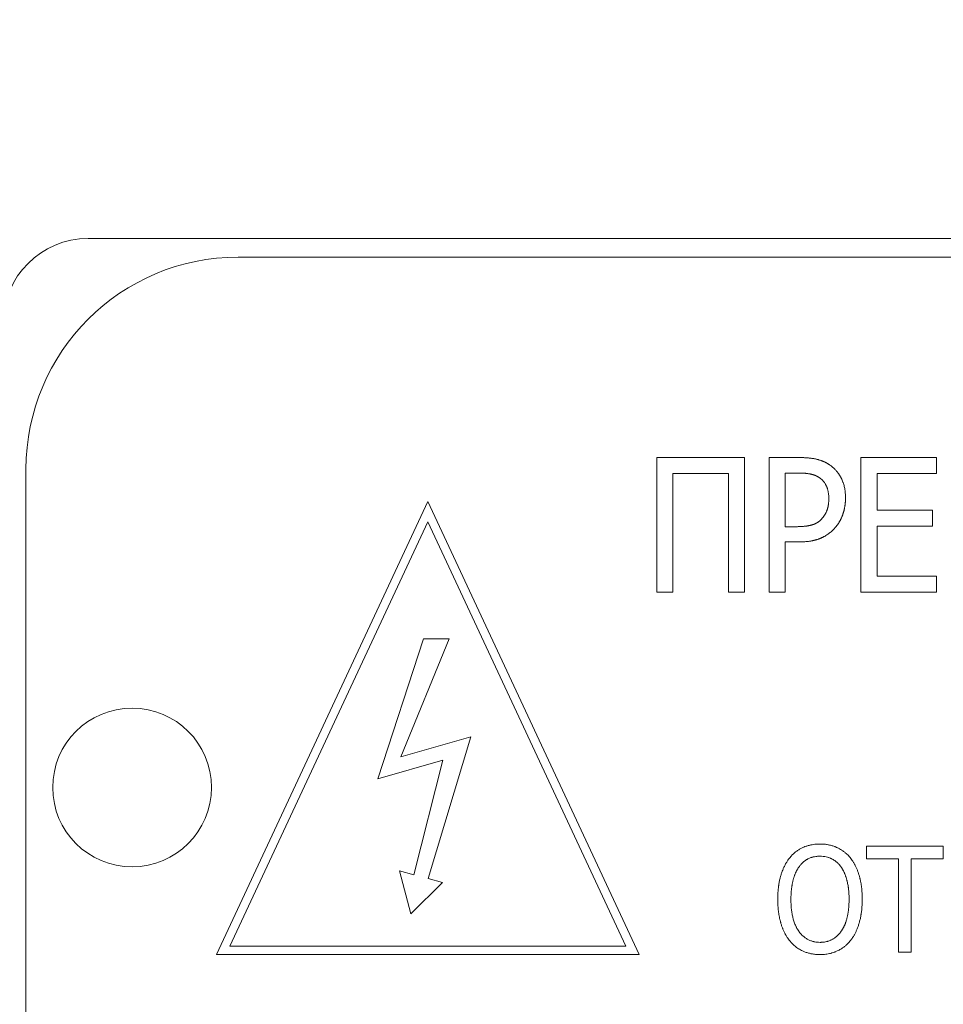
# Model space of a CAD drawing. Header units: millimetres. Extents: x -104 to 382, y -287 to 234.
# Tile 10 of 46: x -32 to -10, y -192 to -169. Entities that reach past the tile are written whole.
import ezdxf

# ---------------------------------------------------------------- set-up
doc = ezdxf.new("R2010")
doc.units = ezdxf.units.MM
doc.linetypes.add('K5LT_BASIC', pattern=[0])
doc.linetypes.add('K5LT_THIN', pattern=[0])
doc.styles.add('KDIMTEXTSTYLE', font='GOST_AU.SHX', dxfattribs={"width": 0.96, "oblique": 15, "height": 5})
doc.dimstyles.new('KDIMSTYLE (1.00)', dxfattribs={"dimtxt": 5, "dimasz": 1, "dimexe": 2, "dimexo": 0, "dimgap": 1, "dimtad": 1, "dimtxsty": 'KDIMTEXTSTYLE', "dimsah": 1, "dimcen": 0, "dimdle": 1, "dimadec": 0, "dimazin": 0, "dimtfac": 0.667, "dimtmove": 0, "dimatfit": 3, "dimfxl": 1, "dimtvp": 1, "dimtolj": 1, "dimtzin": 0, "dimarcsym": 0})

# ---------------------------------------------------------------- blocks, each defined once
blk = doc.blocks.new('KDIMARROW_02')
blk.add_hatch(color=0).paths.add_polyline_path([(4.5, 0), (5, 0.658), (0, 0), (5, -0.658)])
at = {"color": 0, "linetype": 'K5LT_THIN', "lineweight": 18}
for p, q in [((5, 0.658), (0, 0)), ((4.5, 0), (5, 0.658)), ((0, 0), (-1, 0)), ((0, 0), (5, -0.658)), ((0, 0), (7, 0)), ((5, -0.658), (4.5, 0))]:
    blk.add_line(p, q, dxfattribs=at)

msp = doc.modelspace()

# ---------------------------------------------------------------- linework, layer by layer
at = {"color": 150, "linetype": 'K5LT_BASIC', "lineweight": 20, "true_color": 0x0080ff}
for p, q in [((-29.958, -173.986), (22.042, -173.986)), ((-26.42, -174.424), (18.58, -174.424)), ((-16.565, -179.149), (-14.497, -179.149)), ((-16.565, -182.319), (-16.565, -179.149)), ((-14.497, -179.149), (-14.497, -182.319)), ((-13.917, -182.319), (-13.917, -179.149)), ((-13.917, -179.149), (-13.2, -179.149)), ((-11.756, -182.319), (-11.756, -179.149)), ((-11.756, -179.149), (-9.974, -179.149)), ((-9.974, -179.149), (-9.974, -179.524)), ((-31.42, -194.424), (-31.42, -179.424)), ((-16.185, -179.524), (-16.185, -182.319)), ((-14.878, -179.524), (-16.185, -179.524)), ((-14.878, -182.319), (-14.878, -179.524)), ((-13.223, -179.514), (-13.537, -179.514)), ((-13.537, -179.514), (-13.537, -180.778)), ((-9.974, -179.524), (-11.376, -179.524)), ((-11.376, -179.524), (-11.376, -180.392)), ((-26.934, -190.861), (-21.957, -180.188)), ((-21.957, -180.188), (-16.98, -190.861)), ((-11.376, -180.392), (-10.069, -180.392)), ((-10.069, -180.392), (-10.069, -180.767)), ((-21.957, -180.661), (-26.62, -190.661)), ((-17.294, -190.661), (-21.957, -180.661)), ((-13.537, -180.778), (-13.277, -180.778)), ((-11.376, -180.767), (-11.376, -181.944)), ((-10.069, -180.767), (-11.376, -180.767)), ((-13.537, -181.137), (-13.537, -182.319)), ((-13.216, -181.137), (-13.537, -181.137)), ((-11.376, -181.944), (-9.974, -181.944)), ((-9.974, -181.944), (-9.974, -182.319)), ((-16.185, -182.319), (-16.565, -182.319)), ((-14.497, -182.319), (-14.878, -182.319)), ((-13.537, -182.319), (-13.917, -182.319)), ((-9.974, -182.319), (-11.756, -182.319)), ((-23.13, -186.724), (-22.057, -183.424)), ((-21.457, -183.424), (-22.595, -186.205)), ((-22.057, -183.424), (-21.457, -183.424)), ((-22.595, -186.205), (-20.94, -185.734)), ((-20.94, -185.734), (-21.948, -189.073)), ((-21.606, -186.279), (-23.13, -186.724)), ((-22.283, -188.981), (-21.606, -186.279)), ((-11.627, -188.606), (-11.627, -188.31)), ((-11.627, -188.31), (-9.816, -188.31)), ((-9.816, -188.31), (-9.816, -188.606)), ((-10.871, -188.606), (-11.627, -188.606)), ((-10.871, -190.81), (-10.871, -188.606)), ((-9.816, -188.606), (-10.572, -188.606)), ((-10.572, -188.606), (-10.572, -190.81)), ((-22.357, -189.904), (-22.621, -188.887)), ((-22.621, -188.887), (-22.283, -188.981)), ((-21.948, -189.073), (-21.609, -189.167)), ((-21.609, -189.167), (-22.357, -189.904)), ((-26.62, -190.661), (-17.294, -190.661)), ((-16.98, -190.861), (-26.934, -190.861)), ((-10.572, -190.81), (-10.871, -190.81))]:
    msp.add_line(p, q, dxfattribs=at)
msp.add_circle((-28.92, -186.924), 1.87, dxfattribs=at)
at = {"color": 7, "linetype": 'K5LT_THIN', "lineweight": 18}
for centre, radius, start, end in [((-3.958, -151.486), 66.49, 325.86214, 146.98461), ((-3.958, -151.486), 58.491, 116.40976, 325.86214), ((-3.958, -151.486), 66.49, 146.98461, 325.86214), ((0.042, -127.986), 41.659, 194.2915, 345.7085)]:
    msp.add_arc(centre, radius, start, end, dxfattribs=at)
at = {"color": 150, "linetype": 'K5LT_BASIC', "lineweight": 20, "true_color": 0x0080ff}
for centre, radius in [((-29.958, -175.986), 2), ((-26.42, -179.424), 5)]:
    msp.add_arc(centre, radius, 90, 180, dxfattribs=at)
for points, knots in [([(-13.2, -179.149), (-13.187, -179.149), (-13.16, -179.149), (-13.121, -179.15), (-13.083, -179.152), (-13.046, -179.154), (-13.01, -179.156), (-12.979, -179.159), (-12.956, -179.162), (-12.935, -179.164), (-12.911, -179.167), (-12.881, -179.172), (-12.852, -179.177), (-12.834, -179.181), (-12.817, -179.184), (-12.8, -179.188), (-12.776, -179.194), (-12.754, -179.2), (-12.736, -179.205), (-12.722, -179.21), (-12.708, -179.214), (-12.691, -179.22), (-12.672, -179.227), (-12.653, -179.234), (-12.64, -179.24), (-12.628, -179.245), (-12.616, -179.25), (-12.601, -179.258), (-12.585, -179.266), (-12.569, -179.274), (-12.554, -179.282), (-12.539, -179.291), (-12.525, -179.3), (-12.511, -179.309), (-12.497, -179.318), (-12.486, -179.326), (-12.473, -179.336), (-12.464, -179.342), (-12.458, -179.347)], [0, 0, 0, 0, 0.039137, 0.078886, 0.119081, 0.159374, 0.199542, 0.239135, 0.26777, 0.278315, 0.316706, 0.354758, 0.391391, 0.426908, 0.426944, 0.46072, 0.493822, 0.525456, 0.556268, 0.570228, 0.586091, 0.615749, 0.644755, 0.673276, 0.700946, 0.707754, 0.728295, 0.754844, 0.780928, 0.806415, 0.831777, 0.856727, 0.881385, 0.905586, 0.929604, 0.95327, 0.966266, 1, 1, 1, 1]), ([(-12.458, -179.347), (-12.443, -179.358), (-12.429, -179.369), (-12.398, -179.397), (-12.372, -179.421), (-12.34, -179.455), (-12.31, -179.49), (-12.288, -179.519), (-12.265, -179.553), (-12.246, -179.583), (-12.229, -179.614), (-12.212, -179.647), (-12.196, -179.679), (-12.181, -179.717), (-12.165, -179.764), (-12.154, -179.8), (-12.14, -179.862), (-12.134, -179.897), (-12.125, -179.966), (-12.12, -180.024), (-12.119, -180.083), (-12.119, -180.105)], [0, 0, 0, 0, 0.068, 0.068286, 0.158539, 0.201694, 0.248716, 0.331835, 0.338562, 0.404497, 0.46324, 0.469352, 0.539346, 0.591843, 0.615578, 0.711789, 0.721811, 0.825248, 0.827132, 0.939915, 1, 1, 1, 1]), ([(-12.717, -179.635), (-12.72, -179.632), (-12.726, -179.628), (-12.735, -179.622), (-12.741, -179.618), (-12.748, -179.614), (-12.754, -179.609), (-12.764, -179.603), (-12.775, -179.598), (-12.785, -179.592), (-12.795, -179.587), (-12.802, -179.583), (-12.81, -179.58), (-12.82, -179.575), (-12.832, -179.57), (-12.845, -179.565), (-12.856, -179.561), (-12.865, -179.558), (-12.874, -179.555), (-12.886, -179.551), (-12.901, -179.547), (-12.916, -179.543), (-12.927, -179.541), (-12.938, -179.538), (-12.949, -179.536), (-12.966, -179.533), (-12.984, -179.53), (-13.003, -179.527), (-13.023, -179.524), (-13.043, -179.522), (-13.063, -179.52), (-13.077, -179.519), (-13.092, -179.518), (-13.108, -179.517), (-13.13, -179.516), (-13.153, -179.515), (-13.183, -179.514), (-13.207, -179.514), (-13.223, -179.514)], [0, 0, 0, 0, 0.024286, 0.048914, 0.073101, 0.073866, 0.09938, 0.125187, 0.151718, 0.178708, 0.206331, 0.220525, 0.23414, 0.262673, 0.291725, 0.3216, 0.351727, 0.367976, 0.38264, 0.414024, 0.446, 0.477957, 0.510356, 0.512214, 0.543376, 0.577581, 0.612482, 0.648198, 0.684266, 0.720591, 0.756849, 0.786946, 0.792799, 0.828457, 0.863639, 0.898575, 0.932975, 1, 1, 1, 1]), ([(-12.512, -180.117), (-12.512, -180.101), (-12.512, -180.075), (-12.515, -180.037), (-12.518, -180.005), (-12.522, -179.978), (-12.526, -179.951), (-12.532, -179.925), (-12.538, -179.903), (-12.542, -179.89), (-12.545, -179.88), (-12.549, -179.865), (-12.554, -179.852), (-12.559, -179.839), (-12.563, -179.83), (-12.568, -179.819), (-12.574, -179.806), (-12.582, -179.789), (-12.589, -179.776), (-12.6, -179.759), (-12.61, -179.743), (-12.627, -179.721), (-12.643, -179.701), (-12.661, -179.682), (-12.685, -179.66), (-12.704, -179.644), (-12.717, -179.635)], [0, 0, 0, 0, 0.076505, 0.12037, 0.182279, 0.234428, 0.257498, 0.326869, 0.375836, 0.377579, 0.404962, 0.433493, 0.460542, 0.486692, 0.509051, 0.519778, 0.554953, 0.592232, 0.631695, 0.640333, 0.711201, 0.748201, 0.80455, 0.860598, 0.902883, 1, 1, 1, 1]), ([(-12.674, -180.588), (-12.664, -180.577), (-12.655, -180.566), (-12.642, -180.55), (-12.634, -180.539), (-12.623, -180.523), (-12.612, -180.507), (-12.605, -180.495), (-12.598, -180.484), (-12.592, -180.473), (-12.583, -180.457), (-12.574, -180.44), (-12.569, -180.429), (-12.564, -180.417), (-12.559, -180.404), (-12.552, -180.385), (-12.546, -180.369), (-12.542, -180.355), (-12.538, -180.34), (-12.533, -180.321), (-12.529, -180.302), (-12.526, -180.286), (-12.523, -180.271), (-12.52, -180.252), (-12.518, -180.23), (-12.516, -180.215), (-12.515, -180.201), (-12.513, -180.182), (-12.512, -180.161), (-12.512, -180.139), (-12.512, -180.127), (-12.512, -180.117)], [0, 0, 0, 0, 0.082533, 0.083796, 0.123813, 0.164863, 0.205738, 0.24617, 0.246213, 0.286302, 0.325916, 0.3653, 0.403311, 0.405405, 0.446481, 0.489786, 0.534231, 0.554448, 0.580588, 0.627725, 0.674724, 0.698419, 0.720777, 0.764483, 0.806715, 0.839713, 0.846909, 0.886523, 0.937346, 0.955196, 1, 1, 1, 1]), ([(-12.119, -180.105), (-12.119, -180.111), (-12.119, -180.124), (-12.119, -180.143), (-12.12, -180.163), (-12.121, -180.176), (-12.121, -180.189), (-12.122, -180.202), (-12.124, -180.22), (-12.126, -180.239), (-12.128, -180.258), (-12.131, -180.277), (-12.133, -180.295), (-12.136, -180.313), (-12.139, -180.325), (-12.141, -180.337), (-12.143, -180.349), (-12.147, -180.367), (-12.151, -180.384), (-12.156, -180.402), (-12.16, -180.419), (-12.165, -180.436), (-12.17, -180.453), (-12.174, -180.464), (-12.177, -180.476), (-12.181, -180.487), (-12.187, -180.504), (-12.194, -180.521), (-12.2, -180.538), (-12.208, -180.557), (-12.217, -180.578), (-12.228, -180.601), (-12.239, -180.622), (-12.249, -180.641), (-12.259, -180.659), (-12.269, -180.676), (-12.276, -180.688), (-12.283, -180.699), (-12.291, -180.711), (-12.302, -180.727), (-12.314, -180.744), (-12.326, -180.76), (-12.335, -180.771), (-12.344, -180.781), (-12.354, -180.793), (-12.363, -180.803), (-12.368, -180.808)], [0, 0, 0, 0, 0.02372, 0.047494, 0.071308, 0.095139, 0.096432, 0.11897, 0.142755, 0.1665, 0.190182, 0.213846, 0.237402, 0.260859, 0.284122, 0.284323, 0.307281, 0.330178, 0.352894, 0.375363, 0.397752, 0.420191, 0.442744, 0.465543, 0.466261, 0.488515, 0.511872, 0.535407, 0.559236, 0.58319, 0.616254, 0.650087, 0.684653, 0.711412, 0.738561, 0.766261, 0.794089, 0.795562, 0.822381, 0.851008, 0.880172, 0.909549, 0.935292, 0.93939, 0.969534, 1, 1, 1, 1]), ([(-13.277, -180.778), (-13.267, -180.778), (-13.247, -180.778), (-13.217, -180.777), (-13.188, -180.776), (-13.166, -180.775), (-13.148, -180.774), (-13.13, -180.773), (-13.106, -180.771), (-13.08, -180.768), (-13.055, -180.766), (-13.032, -180.763), (-13.013, -180.76), (-12.999, -180.757), (-12.985, -180.755), (-12.969, -180.752), (-12.95, -180.748), (-12.936, -180.744), (-12.925, -180.742), (-12.915, -180.739), (-12.902, -180.735), (-12.887, -180.73), (-12.876, -180.726), (-12.867, -180.723), (-12.858, -180.72), (-12.848, -180.716), (-12.836, -180.71), (-12.825, -180.705), (-12.817, -180.701), (-12.81, -180.697), (-12.803, -180.694), (-12.794, -180.688), (-12.785, -180.683), (-12.775, -180.677), (-12.766, -180.671), (-12.756, -180.664), (-12.742, -180.653), (-12.728, -180.642), (-12.714, -180.629), (-12.7, -180.616), (-12.686, -180.601), (-12.677, -180.592), (-12.674, -180.588)], [0, 0, 0, 0, 0.032903, 0.066394, 0.100335, 0.134522, 0.144192, 0.168673, 0.202684, 0.236602, 0.27027, 0.303831, 0.336552, 0.352098, 0.368525, 0.399111, 0.428947, 0.457069, 0.467652, 0.484157, 0.510073, 0.535885, 0.560855, 0.573561, 0.585218, 0.6086, 0.631686, 0.653828, 0.675373, 0.678568, 0.696108, 0.716621, 0.736697, 0.756528, 0.776079, 0.795574, 0.825412, 0.869324, 0.891041, 0.931009, 0.971849, 1, 1, 1, 1]), ([(-12.368, -180.808), (-12.376, -180.817), (-12.391, -180.833), (-12.413, -180.856), (-12.442, -180.883), (-12.474, -180.91), (-12.508, -180.937), (-12.542, -180.962), (-12.579, -180.985), (-12.612, -181.005), (-12.635, -181.017), (-12.654, -181.026), (-12.672, -181.036), (-12.693, -181.045), (-12.707, -181.051), (-12.719, -181.056), (-12.73, -181.061), (-12.747, -181.067), (-12.765, -181.074), (-12.784, -181.08), (-12.801, -181.085), (-12.815, -181.089), (-12.828, -181.093), (-12.843, -181.097), (-12.865, -181.102), (-12.887, -181.107), (-12.906, -181.111), (-12.926, -181.114), (-12.953, -181.119), (-12.99, -181.124), (-13.033, -181.129), (-13.074, -181.132), (-13.112, -181.135), (-13.139, -181.136), (-13.173, -181.137), (-13.196, -181.137), (-13.216, -181.137)], [0, 0, 0, 0, 0.040557, 0.075073, 0.111356, 0.179413, 0.221016, 0.263348, 0.330731, 0.375106, 0.40028, 0.422356, 0.447892, 0.473826, 0.500124, 0.500398, 0.52059, 0.541365, 0.562791, 0.584599, 0.606778, 0.62331, 0.628978, 0.651478, 0.674229, 0.697437, 0.720831, 0.734277, 0.75856, 0.799697, 0.844262, 0.878328, 0.912639, 0.9445, 0.950417, 1, 1, 1, 1]), ([(-13.444, -188.596), (-13.432, -188.58), (-13.419, -188.564), (-13.388, -188.53), (-13.361, -188.502), (-13.323, -188.468), (-13.285, -188.437), (-13.255, -188.415), (-13.213, -188.388), (-13.182, -188.37), (-13.138, -188.347), (-13.097, -188.328), (-13.06, -188.314), (-13.011, -188.298), (-12.976, -188.288), (-12.922, -188.276), (-12.871, -188.267), (-12.799, -188.259), (-12.747, -188.257), (-12.719, -188.257)], [0, 0, 0, 0, 0.071549, 0.072341, 0.16634, 0.212347, 0.260243, 0.347396, 0.353357, 0.445288, 0.48114, 0.537096, 0.613859, 0.628684, 0.723365, 0.748012, 0.82649, 0.90725, 1, 1, 1, 1]), ([(-12.719, -188.257), (-12.696, -188.257), (-12.66, -188.258), (-12.596, -188.263), (-12.551, -188.27), (-12.492, -188.281), (-12.454, -188.29), (-12.404, -188.306), (-12.378, -188.315), (-12.355, -188.324), (-12.343, -188.33), (-12.327, -188.336), (-12.312, -188.343), (-12.293, -188.353), (-12.276, -188.361), (-12.247, -188.377), (-12.228, -188.388), (-12.191, -188.412), (-12.162, -188.433), (-12.12, -188.465), (-12.084, -188.497), (-12.053, -188.527), (-12.022, -188.561), (-12.006, -188.581), (-11.994, -188.596)], [0, 0, 0, 0, 0.074565, 0.119935, 0.219204, 0.231175, 0.33373, 0.358764, 0.418831, 0.435092, 0.448531, 0.468706, 0.49521, 0.509106, 0.549473, 0.563528, 0.630149, 0.632428, 0.726157, 0.766872, 0.830289, 0.90549, 0.92962, 1, 1, 1, 1]), ([(-13.714, -189.56), (-13.714, -189.522), (-13.713, -189.467), (-13.709, -189.396), (-13.705, -189.344), (-13.7, -189.293), (-13.695, -189.253), (-13.69, -189.221), (-13.686, -189.19), (-13.679, -189.151), (-13.67, -189.106), (-13.661, -189.071), (-13.654, -189.043), (-13.647, -189.016), (-13.637, -188.982), (-13.624, -188.943), (-13.613, -188.913), (-13.604, -188.889), (-13.595, -188.865), (-13.583, -188.835), (-13.567, -188.801), (-13.55, -188.765), (-13.526, -188.72), (-13.501, -188.678), (-13.473, -188.635), (-13.456, -188.61), (-13.444, -188.596)], [0, 0, 0, 0, 0.089338, 0.134391, 0.17932, 0.223994, 0.268258, 0.287514, 0.312271, 0.35587, 0.3993, 0.442133, 0.460724, 0.484532, 0.526276, 0.567808, 0.608723, 0.62539, 0.649261, 0.689286, 0.729179, 0.772906, 0.820595, 0.897618, 0.935195, 1, 1, 1, 1]), ([(-12.719, -188.545), (-12.734, -188.545), (-12.758, -188.546), (-12.802, -188.549), (-12.831, -188.553), (-12.87, -188.56), (-12.894, -188.566), (-12.926, -188.575), (-12.952, -188.584), (-12.974, -188.593), (-12.999, -188.605), (-13.018, -188.615), (-13.049, -188.634), (-13.073, -188.65), (-13.108, -188.677), (-13.131, -188.698), (-13.162, -188.731), (-13.187, -188.759), (-13.21, -188.791), (-13.22, -188.804)], [0, 0, 0, 0, 0.070993, 0.11317, 0.209076, 0.217867, 0.31397, 0.337935, 0.392852, 0.462215, 0.462998, 0.543699, 0.582767, 0.656682, 0.699534, 0.814768, 0.815245, 0.925432, 1, 1, 1, 1]), ([(-12.219, -188.804), (-12.227, -188.793), (-12.235, -188.781), (-12.255, -188.756), (-12.272, -188.736), (-12.299, -188.708), (-12.323, -188.685), (-12.349, -188.664), (-12.378, -188.643), (-12.398, -188.63), (-12.426, -188.614), (-12.446, -188.604), (-12.481, -188.588), (-12.509, -188.578), (-12.553, -188.564), (-12.585, -188.557), (-12.633, -188.55), (-12.67, -188.546), (-12.707, -188.545), (-12.719, -188.545)], [0, 0, 0, 0, 0.06733, 0.068404, 0.156178, 0.200806, 0.26482, 0.328395, 0.371839, 0.452821, 0.455895, 0.539078, 0.573884, 0.654905, 0.696174, 0.815424, 0.822418, 0.943322, 1, 1, 1, 1]), ([(-11.994, -188.596), (-11.982, -188.611), (-11.963, -188.637), (-11.939, -188.674), (-11.922, -188.703), (-11.907, -188.729), (-11.897, -188.749), (-11.886, -188.769), (-11.875, -188.793), (-11.86, -188.825), (-11.846, -188.858), (-11.833, -188.891), (-11.82, -188.926), (-11.809, -188.961), (-11.801, -188.986), (-11.794, -189.01), (-11.787, -189.033), (-11.779, -189.064), (-11.774, -189.088), (-11.768, -189.112), (-11.763, -189.138), (-11.756, -189.173), (-11.75, -189.207), (-11.744, -189.25), (-11.738, -189.294), (-11.733, -189.344), (-11.73, -189.387), (-11.727, -189.434), (-11.725, -189.491), (-11.724, -189.533), (-11.724, -189.56)], [0, 0, 0, 0, 0.071849, 0.114008, 0.151661, 0.18929, 0.214285, 0.226974, 0.264726, 0.302645, 0.34067, 0.378622, 0.416417, 0.453818, 0.491045, 0.496056, 0.527455, 0.563227, 0.589736, 0.597978, 0.632329, 0.665186, 0.698284, 0.726775, 0.785497, 0.816432, 0.857762, 0.897441, 0.935473, 1, 1, 1, 1]), ([(-13.22, -188.804), (-13.227, -188.815), (-13.236, -188.828), (-13.247, -188.847), (-13.256, -188.862), (-13.267, -188.882), (-13.276, -188.9), (-13.283, -188.914), (-13.29, -188.929), (-13.298, -188.947), (-13.308, -188.97), (-13.315, -188.988), (-13.32, -189.005), (-13.326, -189.021), (-13.334, -189.044), (-13.341, -189.069), (-13.346, -189.086), (-13.351, -189.104), (-13.356, -189.123), (-13.362, -189.15), (-13.367, -189.169), (-13.37, -189.187), (-13.374, -189.205), (-13.378, -189.231), (-13.382, -189.255), (-13.385, -189.273), (-13.387, -189.29), (-13.39, -189.309), (-13.392, -189.334), (-13.395, -189.36), (-13.398, -189.389), (-13.4, -189.42), (-13.401, -189.448), (-13.402, -189.473), (-13.403, -189.499), (-13.404, -189.528), (-13.404, -189.549), (-13.404, -189.56)], [0, 0, 0, 0, 0.066676, 0.071879, 0.107356, 0.142699, 0.177999, 0.198496, 0.213338, 0.248734, 0.284289, 0.319941, 0.329891, 0.355662, 0.391381, 0.427028, 0.45811, 0.4627, 0.498016, 0.532979, 0.567232, 0.571539, 0.601144, 0.633947, 0.665927, 0.689671, 0.696521, 0.726542, 0.755114, 0.782803, 0.817923, 0.852106, 0.885357, 0.909061, 0.932468, 0.967071, 1, 1, 1, 1]), ([(-12.034, -189.56), (-12.034, -189.528), (-12.035, -189.482), (-12.038, -189.422), (-12.041, -189.379), (-12.045, -189.337), (-12.049, -189.302), (-12.053, -189.276), (-12.057, -189.246), (-12.064, -189.208), (-12.073, -189.164), (-12.08, -189.133), (-12.086, -189.108), (-12.093, -189.085), (-12.102, -189.055), (-12.111, -189.026), (-12.12, -188.999), (-12.13, -188.973), (-12.14, -188.949), (-12.15, -188.925), (-12.161, -188.903), (-12.172, -188.881), (-12.183, -188.861), (-12.193, -188.845), (-12.2, -188.832), (-12.208, -188.819), (-12.215, -188.81), (-12.219, -188.804)], [0, 0, 0, 0, 0.096207, 0.144224, 0.191641, 0.238545, 0.284586, 0.312895, 0.330144, 0.389867, 0.448798, 0.497586, 0.507024, 0.549121, 0.590572, 0.630643, 0.669914, 0.708132, 0.746067, 0.783293, 0.820096, 0.856315, 0.892416, 0.928242, 0.945633, 0.96405, 1, 1, 1, 1]), ([(-13.444, -190.522), (-13.456, -190.507), (-13.475, -190.481), (-13.499, -190.446), (-13.516, -190.417), (-13.53, -190.392), (-13.541, -190.373), (-13.551, -190.353), (-13.563, -190.33), (-13.577, -190.298), (-13.588, -190.272), (-13.597, -190.251), (-13.606, -190.229), (-13.616, -190.2), (-13.628, -190.166), (-13.635, -190.141), (-13.642, -190.118), (-13.649, -190.094), (-13.657, -190.064), (-13.663, -190.041), (-13.668, -190.018), (-13.673, -189.992), (-13.68, -189.958), (-13.684, -189.935), (-13.688, -189.913), (-13.691, -189.891), (-13.695, -189.86), (-13.699, -189.829), (-13.703, -189.796), (-13.706, -189.761), (-13.709, -189.723), (-13.711, -189.69), (-13.712, -189.651), (-13.714, -189.609), (-13.714, -189.575), (-13.714, -189.56)], [0, 0, 0, 0, 0.070464, 0.111705, 0.148515, 0.185274, 0.21, 0.222046, 0.258862, 0.295813, 0.332859, 0.349161, 0.369872, 0.406782, 0.443418, 0.479968, 0.486075, 0.515889, 0.551267, 0.57708, 0.585732, 0.619814, 0.652557, 0.682134, 0.684303, 0.714378, 0.743773, 0.771447, 0.798077, 0.831461, 0.863747, 0.89494, 0.916883, 0.963154, 1, 1, 1, 1]), ([(-13.404, -189.56), (-13.404, -189.596), (-13.403, -189.659), (-13.397, -189.755), (-13.388, -189.833), (-13.374, -189.918), (-13.362, -189.978), (-13.342, -190.053), (-13.328, -190.095), (-13.306, -190.153), (-13.291, -190.188), (-13.268, -190.232), (-13.248, -190.268), (-13.23, -190.295), (-13.211, -190.323), (-13.192, -190.348), (-13.173, -190.371), (-13.15, -190.396), (-13.13, -190.416), (-13.099, -190.443), (-13.072, -190.465), (-13.04, -190.487), (-13.009, -190.505), (-12.975, -190.522), (-12.929, -190.541), (-12.885, -190.555), (-12.813, -190.57), (-12.763, -190.575), (-12.719, -190.575)], [0, 0, 0, 0, 0.054437, 0.098395, 0.158697, 0.189597, 0.25339, 0.273566, 0.34044, 0.342904, 0.404831, 0.421378, 0.453651, 0.496817, 0.497702, 0.533861, 0.570163, 0.570366, 0.617576, 0.640574, 0.675223, 0.708294, 0.742977, 0.77175, 0.809546, 0.874806, 0.894986, 1, 1, 1, 1]), ([(-12.719, -190.575), (-12.712, -190.575), (-12.7, -190.575), (-12.685, -190.574), (-12.677, -190.574), (-12.669, -190.573), (-12.656, -190.572), (-12.629, -190.57), (-12.59, -190.563), (-12.551, -190.554), (-12.514, -190.543), (-12.484, -190.532), (-12.451, -190.517), (-12.421, -190.501), (-12.393, -190.484), (-12.366, -190.465), (-12.347, -190.451), (-12.33, -190.436), (-12.319, -190.427), (-12.305, -190.413), (-12.293, -190.402), (-12.283, -190.391), (-12.274, -190.381), (-12.265, -190.372), (-12.257, -190.362), (-12.25, -190.354), (-12.244, -190.346), (-12.238, -190.339), (-12.23, -190.328), (-12.221, -190.315), (-12.215, -190.306), (-12.209, -190.297), (-12.202, -190.288), (-12.194, -190.274), (-12.185, -190.259), (-12.176, -190.244), (-12.169, -190.232), (-12.163, -190.22), (-12.158, -190.209), (-12.15, -190.194), (-12.142, -190.176), (-12.134, -190.157), (-12.128, -190.144), (-12.123, -190.131), (-12.118, -190.118), (-12.11, -190.094), (-12.099, -190.063), (-12.09, -190.032), (-12.083, -190.003), (-12.074, -189.966), (-12.065, -189.925), (-12.056, -189.873), (-12.049, -189.82), (-12.042, -189.758), (-12.038, -189.694), (-12.035, -189.63), (-12.034, -189.584), (-12.034, -189.56)], [0, 0, 0, 0, 0.018047, 0.027602, 0.036306, 0.037828, 0.048383, 0.067292, 0.105377, 0.148595, 0.170661, 0.207481, 0.234245, 0.268204, 0.295615, 0.320637, 0.356528, 0.357119, 0.378505, 0.393738, 0.40774, 0.420514, 0.430545, 0.440875, 0.451706, 0.462739, 0.465519, 0.474275, 0.486123, 0.498398, 0.510781, 0.512043, 0.523487, 0.536408, 0.549677, 0.563068, 0.576808, 0.58142, 0.590764, 0.60501, 0.619336, 0.633876, 0.648557, 0.649065, 0.663445, 0.678403, 0.701959, 0.729499, 0.743051, 0.761017, 0.801572, 0.821882, 0.857048, 0.898166, 0.927719, 0.963639, 1, 1, 1, 1]), ([(-11.724, -189.56), (-11.724, -189.58), (-11.725, -189.618), (-11.727, -189.676), (-11.73, -189.732), (-11.735, -189.786), (-11.74, -189.839), (-11.746, -189.883), (-11.752, -189.916), (-11.757, -189.949), (-11.764, -189.986), (-11.774, -190.033), (-11.785, -190.075), (-11.792, -190.104), (-11.8, -190.131), (-11.809, -190.16), (-11.822, -190.199), (-11.836, -190.236), (-11.849, -190.27), (-11.864, -190.303), (-11.878, -190.335), (-11.894, -190.365), (-11.909, -190.394), (-11.925, -190.422), (-11.941, -190.448), (-11.956, -190.47), (-11.967, -190.487), (-11.979, -190.503), (-11.988, -190.514), (-11.994, -190.522)], [0, 0, 0, 0, 0.048939, 0.097711, 0.146189, 0.193884, 0.241027, 0.287238, 0.315581, 0.332936, 0.377953, 0.422827, 0.466959, 0.503393, 0.510526, 0.552733, 0.594174, 0.634057, 0.673062, 0.710929, 0.748499, 0.785336, 0.821743, 0.857575, 0.893316, 0.928841, 0.949254, 0.964365, 1, 1, 1, 1]), ([(-12.719, -190.863), (-12.742, -190.863), (-12.779, -190.862), (-12.844, -190.856), (-12.898, -190.849), (-12.965, -190.835), (-13.016, -190.821), (-13.076, -190.801), (-13.127, -190.779), (-13.178, -190.753), (-13.225, -190.725), (-13.267, -190.696), (-13.309, -190.663), (-13.354, -190.623), (-13.4, -190.576), (-13.431, -190.539), (-13.444, -190.522)], [0, 0, 0, 0, 0.075837, 0.121621, 0.223357, 0.265984, 0.364448, 0.41518, 0.499464, 0.568858, 0.630233, 0.704334, 0.760967, 0.827266, 0.92582, 1, 1, 1, 1]), ([(-11.994, -190.522), (-12.007, -190.538), (-12.02, -190.554), (-12.051, -190.589), (-12.078, -190.617), (-12.116, -190.651), (-12.153, -190.682), (-12.183, -190.704), (-12.218, -190.727), (-12.247, -190.745), (-12.278, -190.762), (-12.316, -190.78), (-12.346, -190.793), (-12.395, -190.811), (-12.425, -190.821), (-12.463, -190.831), (-12.52, -190.845), (-12.608, -190.859), (-12.683, -190.863), (-12.719, -190.863)], [0, 0, 0, 0, 0.069482, 0.070548, 0.161218, 0.207103, 0.251586, 0.338708, 0.340707, 0.406185, 0.467466, 0.471332, 0.560164, 0.592128, 0.662031, 0.678916, 0.737282, 0.877483, 1, 1, 1, 1])]:
    msp.add_open_spline(points, degree=3, knots=knots, dxfattribs=at)

# ---------------------------------------------------------------- dimensions: what is measured, and where the dimension line sits
at = {"color": 7}
msp.add_linear_dim(base=(3.042, -285.098), p1=(-3.958, -151.486), p2=(3.042, -225.486), location=(12.51, -285.098), dimstyle='KDIMSTYLE (1.00)', override={"dimexo": 0, "dimpost": '\\H5.0;\\W0.965;\\Q15;<>', "dimblk1": 'KDIMARROW_02', "dimblk2": 'KDIMARROW_02', "dimse1": 0, "dimse2": 0, "dimclrt": 7, "dimtolj": 1}, dxfattribs=at).render()

doc.saveas('drawing.dxf')
